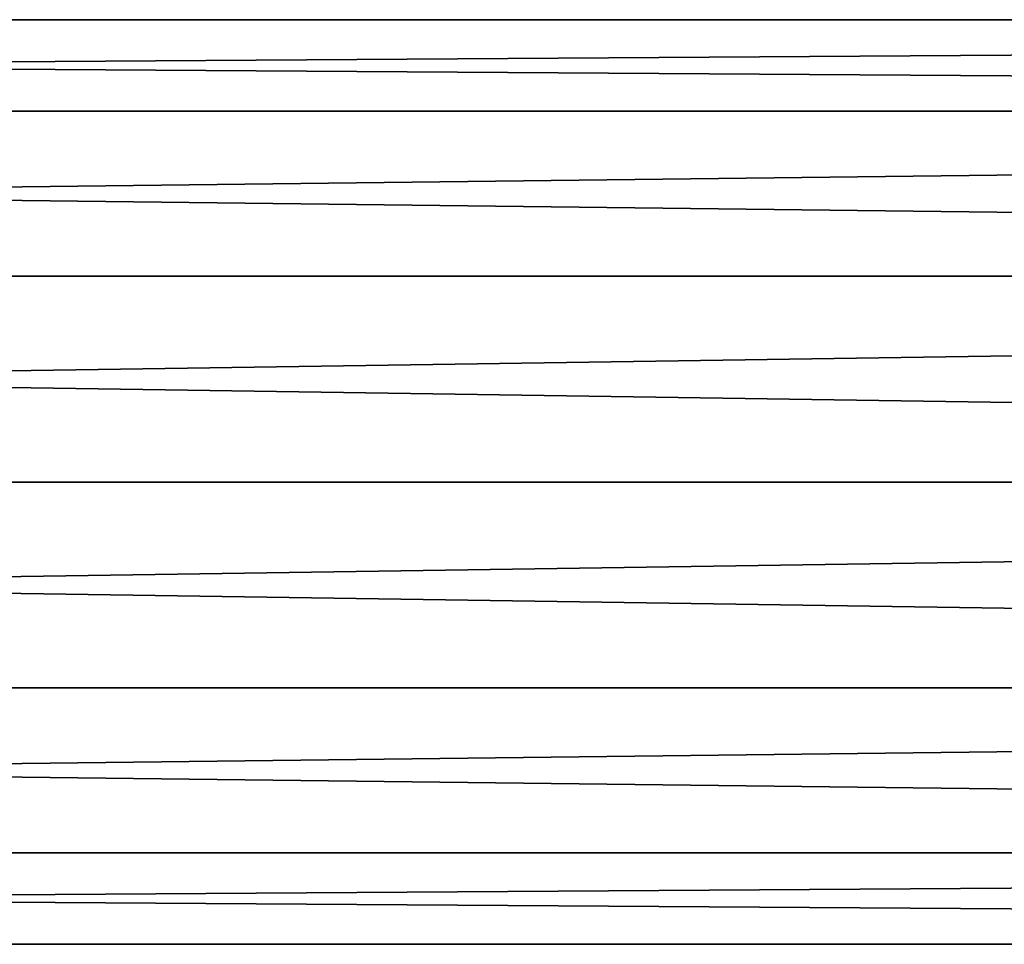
# Model space of a CAD drawing. Extents: x -200 to 200, y -434 to 356.
# Tile 37 of 256: x 13 to 36, y -295 to -273. Entities that reach past the tile are written whole.
import ezdxf

# ---------------------------------------------------------------- set-up
doc = ezdxf.new("R2010")
doc.units = 0
doc.header["$LTSCALE"] = 52.148148
doc.layers.add('730', color=7, linetype='CONTINUOUS')
doc.layers.add('731', color=7, linetype='CONTINUOUS')

msp = doc.modelspace()

# ---------------------------------------------------------------- linework, layer by layer
at = {"layer": '730', "color": 7, "linetype": 'CONTINUOUS'}
for points in [[(160, -273.276, 2.448), (-160, -273.276, 2.448), (-160, -275.4, 6.858), (160, -273.276, 2.448)], [(160, -273.276, 2.448), (160, -273.276, -2.448), (-160, -273.276, 2.448), (160, -273.276, 2.448)], [(160, -275.4, 6.858), (160, -273.276, 2.448), (-160, -275.4, 6.858), (160, -275.4, 6.858)], [(160, -273.276, -2.448), (160, -275.4, -6.858), (-160, -273.276, -2.448), (160, -273.276, -2.448)], [(160, -273.276, -2.448), (-160, -273.276, -2.448), (-160, -273.276, 2.448), (160, -273.276, -2.448)], [(160, -275.4, -6.858), (-160, -275.4, -6.858), (-160, -273.276, -2.448), (160, -275.4, -6.858)], [(160, -275.4, 6.858), (-160, -275.4, 6.858), (-160, -279.227, 9.911), (160, -275.4, 6.858)], [(160, -279.227, 9.911), (160, -275.4, 6.858), (-160, -279.227, 9.911), (160, -279.227, 9.911)], [(160, -275.4, -6.858), (160, -279.227, -9.911), (-160, -275.4, -6.858), (160, -275.4, -6.858)], [(160, -279.227, -9.911), (-160, -279.227, -9.911), (-160, -275.4, -6.858), (160, -279.227, -9.911)], [(160, -279.227, 9.911), (-160, -279.227, 9.911), (-160, -284, 11), (160, -279.227, 9.911)], [(160, -284, 11), (160, -279.227, 9.911), (-160, -284, 11), (160, -284, 11)], [(160, -284, -11), (-160, -284, -11), (-160, -279.227, -9.911), (160, -284, -11)], [(160, -279.227, -9.911), (160, -284, -11), (-160, -279.227, -9.911), (160, -279.227, -9.911)]]:
    msp.add_3dface(points, dxfattribs=at)
at = {"layer": '731', "color": 7, "linetype": 'CONTINUOUS'}
for points in [[(160, -284, 11), (-160, -284, 11), (-160, -288.773, 9.911), (160, -284, 11)], [(160, -284, -11), (160, -288.773, -9.911), (-160, -284, -11), (160, -284, -11)], [(-160, -284, -11), (160, -288.773, -9.911), (-160, -288.773, -9.911), (-160, -284, -11)], [(160, -288.773, 9.911), (160, -284, 11), (-160, -288.773, 9.911), (160, -288.773, 9.911)], [(160, -288.773, -9.911), (160, -292.6, -6.858), (-160, -288.773, -9.911), (160, -288.773, -9.911)], [(160, -292.6, -6.858), (-160, -292.6, -6.858), (-160, -288.773, -9.911), (160, -292.6, -6.858)], [(160, -292.6, 6.858), (160, -288.773, 9.911), (-160, -292.6, 6.858), (160, -292.6, 6.858)], [(160, -288.773, 9.911), (-160, -288.773, 9.911), (-160, -292.6, 6.858), (160, -288.773, 9.911)], [(160, -292.6, -6.858), (160, -294.724, -2.448), (-160, -292.6, -6.858), (160, -292.6, -6.858)], [(160, -294.724, -2.448), (-160, -294.724, -2.448), (-160, -292.6, -6.858), (160, -294.724, -2.448)], [(160, -294.724, 2.448), (160, -292.6, 6.858), (-160, -294.724, 2.448), (160, -294.724, 2.448)], [(160, -292.6, 6.858), (-160, -292.6, 6.858), (-160, -294.724, 2.448), (160, -292.6, 6.858)], [(160, -294.724, -2.448), (160, -294.724, 2.448), (-160, -294.724, -2.448), (160, -294.724, -2.448)], [(160, -294.724, 2.448), (-160, -294.724, 2.448), (-160, -294.724, -2.448), (160, -294.724, 2.448)]]:
    msp.add_3dface(points, dxfattribs=at)

doc.saveas('drawing.dxf')
